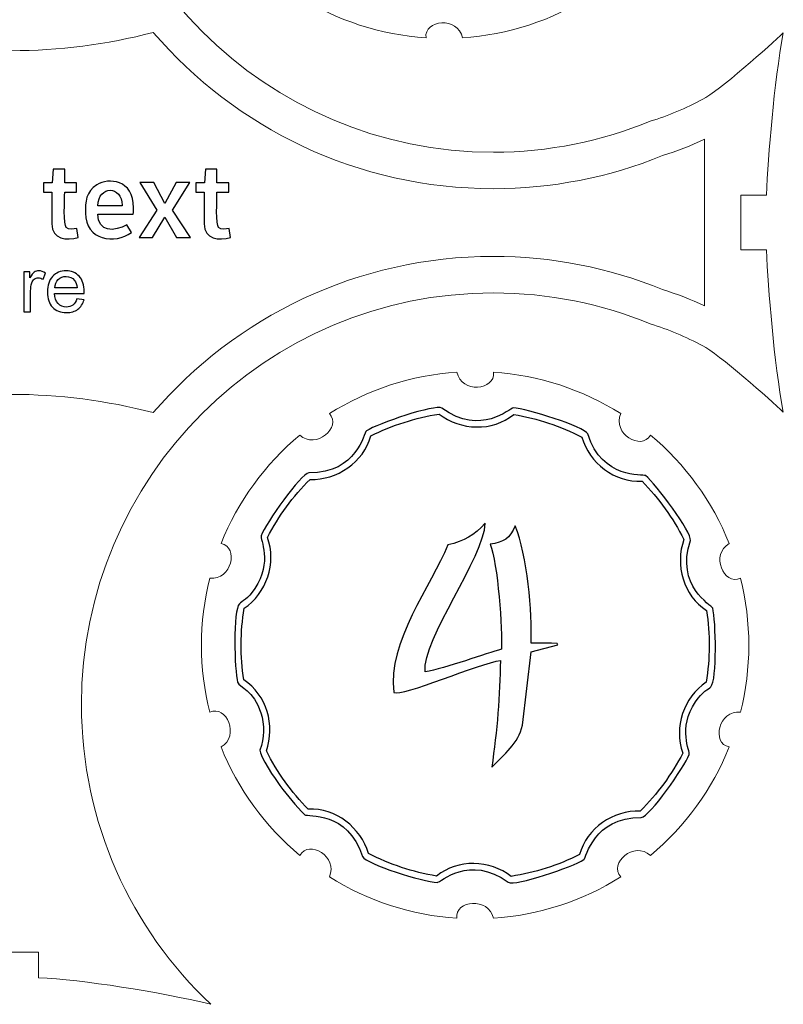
# Model space of a CAD drawing. Header units: millimetres. Extents: x -642 to 704, y -539 to 529.
# Tile 2 of 42: x -596 to -554, y -237 to -183. Entities that reach past the tile are written whole.
import ezdxf

# ---------------------------------------------------------------- set-up
doc = ezdxf.new("R2010")
doc.units = ezdxf.units.MM
doc.header["$MEASUREMENT"] = 0
doc.layers.add('Layer 1', color=7, linetype='Continuous')

msp = doc.modelspace()

# ---------------------------------------------------------------- linework, layer by layer
at = {"layer": 'Layer 1', "color": 1, "lineweight": 9}
for points, knots in [([(-596.4226, -154.0229), (-596.4226, -154.0229), (-594.9226, -154.0229), (-594.9226, -154.0229), (-594.9226, -154.0229), (-594.9226, -154.0229), (-594.9226, -152.6246), (-594.9226, -152.6246), (-594.9226, -152.6246), (-592.5069, -152.521), (-588.3327, -151.8582), (-585.4793, -151.1723), (-585.4793, -151.1723), (-589.8428, -155.2882), (-592.5672, -161.1229), (-592.5672, -167.5947), (-592.5672, -167.5947), (-592.5672, -180.0613), (-582.4611, -190.1675), (-569.9946, -190.1675), (-569.9946, -190.1675), (-566.9497, -190.1675), (-564.0463, -189.5632), (-561.3959, -188.4703), (-561.3959, -188.4703), (-560.4018, -188.1659), (-559.4442, -187.765), (-558.5217, -187.2568), (-558.5217, -187.2568), (-557.7341, -186.9018), (-554.7583, -184.2737), (-554.1029, -183.624), (-554.1029, -183.624), (-554.6196, -186.4353), (-554.9286, -190.2909), (-555.0243, -192.5229), (-555.0243, -192.5229), (-555.0243, -192.5229), (-556.4226, -192.5229), (-556.4226, -192.5229), (-556.4226, -192.5229), (-556.4226, -192.5229), (-556.4226, -195.5229), (-556.4226, -195.5229), (-556.4226, -195.5229), (-556.4226, -195.5229), (-555.0243, -195.5229), (-555.0243, -195.5229), (-555.0243, -195.5229), (-554.9286, -197.7549), (-554.6196, -201.6105), (-554.1029, -204.4218), (-554.1029, -204.4218), (-554.7583, -203.7721), (-557.7341, -201.144), (-558.5217, -200.789), (-558.5217, -200.789), (-559.4442, -200.2808), (-560.4018, -199.8799), (-561.3959, -199.5755), (-561.3959, -199.5755), (-564.0463, -198.4826), (-566.9497, -197.8783), (-569.9946, -197.8783), (-569.9946, -197.8783), (-582.4611, -197.8783), (-592.5672, -207.9845), (-592.5672, -220.4511), (-592.5672, -220.4511), (-592.5672, -226.9229), (-589.8428, -232.7576), (-585.4793, -236.8735), (-585.4793, -236.8735), (-588.3327, -236.1876), (-592.5069, -235.5248), (-594.9226, -235.4212), (-594.9226, -235.4212), (-594.9226, -235.4212), (-594.9226, -234.0229), (-594.9226, -234.0229), (-594.9226, -234.0229), (-594.9226, -234.0229), (-597.9226, -234.0229), (-597.9226, -234.0229), (-597.9226, -234.0229), (-597.9226, -234.0229), (-597.9226, -235.4212), (-597.9226, -235.4212), (-597.9226, -235.4212), (-600.3383, -235.5248), (-604.5125, -236.1876), (-607.3659, -236.8735), (-607.3659, -236.8735), (-603.0024, -232.7576), (-600.278, -226.9229), (-600.278, -220.4511), (-600.278, -220.4511), (-600.278, -207.9845), (-610.3841, -197.8783), (-622.8506, -197.8783), (-622.8506, -197.8783), (-625.8955, -197.8783), (-628.7989, -198.4826), (-631.4493, -199.5755), (-631.4493, -199.5755), (-632.4434, -199.8799), (-633.401, -200.2808), (-634.3235, -200.789), (-634.3235, -200.789), (-635.1111, -201.144), (-638.0869, -203.7721), (-638.7423, -204.4218), (-638.7423, -204.4218), (-638.2256, -201.6105), (-637.9166, -197.7549), (-637.8209, -195.5229), (-637.8209, -195.5229), (-637.8209, -195.5229), (-636.4226, -195.5229), (-636.4226, -195.5229), (-636.4226, -195.5229), (-636.4226, -195.5229), (-636.4226, -192.5229), (-636.4226, -192.5229), (-636.4226, -192.5229), (-636.4226, -192.5229), (-637.8209, -192.5229), (-637.8209, -192.5229), (-637.8209, -192.5229), (-637.9166, -190.2909), (-638.2256, -186.4353), (-638.7423, -183.624), (-638.7423, -183.624), (-638.0869, -184.2737), (-635.1111, -186.9018), (-634.3235, -187.2568), (-634.3235, -187.2568), (-633.401, -187.765), (-632.4434, -188.1659), (-631.4493, -188.4703), (-631.4493, -188.4703), (-628.7989, -189.5632), (-625.8955, -190.1675), (-622.8506, -190.1675), (-622.8506, -190.1675), (-610.3841, -190.1675), (-600.278, -180.0613), (-600.278, -167.5947), (-600.278, -167.5947), (-600.278, -161.1229), (-603.0024, -155.2882), (-607.3659, -151.1723), (-607.3659, -151.1723), (-604.5125, -151.8582), (-600.3383, -152.521), (-597.9226, -152.6246), (-597.9226, -152.6246), (-597.9226, -152.6246), (-597.9226, -154.0229), (-597.9226, -154.0229), (-597.9226, -154.0229), (-597.9226, -154.0229), (-596.4226, -154.0229), (-596.4226, -154.0229)], [0, 0, 0, 0, 0.0238095, 0.0238095, 0.0238095, 0.0238095, 0.047619, 0.047619, 0.047619, 0.047619, 0.0714286, 0.0714286, 0.0714286, 0.0714286, 0.0952381, 0.0952381, 0.0952381, 0.0952381, 0.1190476, 0.1190476, 0.1190476, 0.1190476, 0.1428571, 0.1428571, 0.1428571, 0.1428571, 0.1666667, 0.1666667, 0.1666667, 0.1666667, 0.1904762, 0.1904762, 0.1904762, 0.1904762, 0.2142857, 0.2142857, 0.2142857, 0.2142857, 0.2380952, 0.2380952, 0.2380952, 0.2380952, 0.2619048, 0.2619048, 0.2619048, 0.2619048, 0.2857143, 0.2857143, 0.2857143, 0.2857143, 0.3095238, 0.3095238, 0.3095238, 0.3095238, 0.3333333, 0.3333333, 0.3333333, 0.3333333, 0.3571429, 0.3571429, 0.3571429, 0.3571429, 0.3809524, 0.3809524, 0.3809524, 0.3809524, 0.4047619, 0.4047619, 0.4047619, 0.4047619, 0.4285714, 0.4285714, 0.4285714, 0.4285714, 0.452381, 0.452381, 0.452381, 0.452381, 0.4761905, 0.4761905, 0.4761905, 0.4761905, 0.5, 0.5, 0.5, 0.5, 0.5238095, 0.5238095, 0.5238095, 0.5238095, 0.547619, 0.547619, 0.547619, 0.547619, 0.5714286, 0.5714286, 0.5714286, 0.5714286, 0.5952381, 0.5952381, 0.5952381, 0.5952381, 0.6190476, 0.6190476, 0.6190476, 0.6190476, 0.6428571, 0.6428571, 0.6428571, 0.6428571, 0.6666667, 0.6666667, 0.6666667, 0.6666667, 0.6904762, 0.6904762, 0.6904762, 0.6904762, 0.7142857, 0.7142857, 0.7142857, 0.7142857, 0.7380952, 0.7380952, 0.7380952, 0.7380952, 0.7619048, 0.7619048, 0.7619048, 0.7619048, 0.7857143, 0.7857143, 0.7857143, 0.7857143, 0.8095238, 0.8095238, 0.8095238, 0.8095238, 0.8333333, 0.8333333, 0.8333333, 0.8333333, 0.8571429, 0.8571429, 0.8571429, 0.8571429, 0.8809524, 0.8809524, 0.8809524, 0.8809524, 0.9047619, 0.9047619, 0.9047619, 0.9047619, 0.9285714, 0.9285714, 0.9285714, 0.9285714, 0.952381, 0.952381, 0.952381, 0.952381, 1, 1, 1, 1]), ([(-582.291, -180.4527), (-584.2013, -178.8601), (-585.686, -176.8163), (-586.6105, -174.5074), (-586.6105, -174.5074), (-585.5627, -173.921), (-586.3107, -172.1705), (-587.2282, -172.6063), (-587.2282, -172.6063), (-587.8375, -170.195), (-587.8373, -167.6688), (-587.2282, -165.2575), (-587.2282, -165.2575), (-586.0314, -165.3994), (-585.6158, -163.5424), (-586.6105, -163.3564), (-586.6105, -163.3564), (-585.6861, -161.0475), (-584.2011, -159.0039), (-582.291, -157.4111), (-582.291, -157.4111), (-581.4094, -158.2263), (-579.9759, -156.974), (-580.6738, -156.2362), (-580.6738, -156.2362), (-578.5688, -154.9115), (-576.1662, -154.131), (-573.6846, -153.9652), (-573.6846, -153.9652), (-573.4508, -155.1429), (-571.5547, -154.9726), (-571.6858, -153.9652), (-571.6858, -153.9652), (-569.2042, -154.1308), (-566.8017, -154.9117), (-564.6966, -156.2362), (-564.6966, -156.2362), (-565.1996, -157.3263), (-563.5655, -158.303), (-563.0794, -157.4111), (-563.0794, -157.4111), (-561.1691, -159.0037), (-559.6844, -161.0475), (-558.7599, -163.3564), (-558.7599, -163.3564), (-559.8077, -163.9428), (-559.0597, -165.6933), (-558.1422, -165.2575), (-558.1422, -165.2575), (-557.5329, -167.6688), (-557.5331, -170.195), (-558.1422, -172.6063), (-558.1422, -172.6063), (-559.339, -172.4644), (-559.7546, -174.3214), (-558.7599, -174.5074), (-558.7599, -174.5074), (-559.6843, -176.8163), (-561.1693, -178.8599), (-563.0794, -180.4527), (-563.0794, -180.4527), (-563.961, -179.6375), (-565.3945, -180.8898), (-564.6966, -181.6276), (-564.6966, -181.6276), (-566.8016, -182.9523), (-569.2042, -183.7328), (-571.6858, -183.8986), (-571.6858, -183.8986), (-571.9196, -182.7209), (-573.8157, -182.8912), (-573.6846, -183.8986), (-573.6846, -183.8986), (-576.1662, -183.733), (-578.5687, -182.9521), (-580.6738, -181.6276), (-580.6738, -181.6276), (-580.1708, -180.5375), (-581.8049, -179.5608), (-582.291, -180.4527)], [0, 0, 0, 0, 0.047619, 0.047619, 0.047619, 0.047619, 0.0952381, 0.0952381, 0.0952381, 0.0952381, 0.1428571, 0.1428571, 0.1428571, 0.1428571, 0.1904762, 0.1904762, 0.1904762, 0.1904762, 0.2380952, 0.2380952, 0.2380952, 0.2380952, 0.2857143, 0.2857143, 0.2857143, 0.2857143, 0.3333333, 0.3333333, 0.3333333, 0.3333333, 0.3809524, 0.3809524, 0.3809524, 0.3809524, 0.4285714, 0.4285714, 0.4285714, 0.4285714, 0.4761905, 0.4761905, 0.4761905, 0.4761905, 0.5238095, 0.5238095, 0.5238095, 0.5238095, 0.5714286, 0.5714286, 0.5714286, 0.5714286, 0.6190476, 0.6190476, 0.6190476, 0.6190476, 0.6666667, 0.6666667, 0.6666667, 0.6666667, 0.7142857, 0.7142857, 0.7142857, 0.7142857, 0.7619048, 0.7619048, 0.7619048, 0.7619048, 0.8095238, 0.8095238, 0.8095238, 0.8095238, 0.8571429, 0.8571429, 0.8571429, 0.8571429, 0.9047619, 0.9047619, 0.9047619, 0.9047619, 1, 1, 1, 1]), ([(-580.5976, -228.7127), (-582.5079, -227.1201), (-583.9926, -225.0763), (-584.9171, -222.7674), (-584.9171, -222.7674), (-583.8693, -222.181), (-584.6173, -220.4305), (-585.5348, -220.8663), (-585.5348, -220.8663), (-586.1441, -218.455), (-586.1439, -215.9288), (-585.5348, -213.5175), (-585.5348, -213.5175), (-584.338, -213.6594), (-583.9224, -211.8024), (-584.9171, -211.6164), (-584.9171, -211.6164), (-583.9927, -209.3075), (-582.5077, -207.2639), (-580.5976, -205.6711), (-580.5976, -205.6711), (-579.716, -206.4863), (-578.2825, -205.234), (-578.9804, -204.4962), (-578.9804, -204.4962), (-576.8754, -203.1715), (-574.4728, -202.391), (-571.9912, -202.2252), (-571.9912, -202.2252), (-571.7574, -203.4029), (-569.8613, -203.2326), (-569.9924, -202.2252), (-569.9924, -202.2252), (-567.5108, -202.3908), (-565.1083, -203.1717), (-563.0032, -204.4962), (-563.0032, -204.4962), (-563.5062, -205.5863), (-561.8721, -206.563), (-561.386, -205.6711), (-561.386, -205.6711), (-559.4757, -207.2637), (-557.991, -209.3075), (-557.0665, -211.6164), (-557.0665, -211.6164), (-558.1143, -212.2028), (-557.3663, -213.9533), (-556.4488, -213.5175), (-556.4488, -213.5175), (-555.8395, -215.9288), (-555.8397, -218.455), (-556.4488, -220.8663), (-556.4488, -220.8663), (-557.6456, -220.7244), (-558.0612, -222.5814), (-557.0665, -222.7674), (-557.0665, -222.7674), (-557.9909, -225.0763), (-559.4759, -227.1199), (-561.386, -228.7127), (-561.386, -228.7127), (-562.2676, -227.8975), (-563.7011, -229.1498), (-563.0032, -229.8876), (-563.0032, -229.8876), (-565.1082, -231.2123), (-567.5108, -231.9928), (-569.9924, -232.1586), (-569.9924, -232.1586), (-570.2262, -230.9809), (-572.1223, -231.1512), (-571.9912, -232.1586), (-571.9912, -232.1586), (-574.4728, -231.993), (-576.8753, -231.2121), (-578.9804, -229.8876), (-578.9804, -229.8876), (-578.4774, -228.7975), (-580.1115, -227.8208), (-580.5976, -228.7127)], [0, 0, 0, 0, 0.047619, 0.047619, 0.047619, 0.047619, 0.0952381, 0.0952381, 0.0952381, 0.0952381, 0.1428571, 0.1428571, 0.1428571, 0.1428571, 0.1904762, 0.1904762, 0.1904762, 0.1904762, 0.2380952, 0.2380952, 0.2380952, 0.2380952, 0.2857143, 0.2857143, 0.2857143, 0.2857143, 0.3333333, 0.3333333, 0.3333333, 0.3333333, 0.3809524, 0.3809524, 0.3809524, 0.3809524, 0.4285714, 0.4285714, 0.4285714, 0.4285714, 0.4761905, 0.4761905, 0.4761905, 0.4761905, 0.5238095, 0.5238095, 0.5238095, 0.5238095, 0.5714286, 0.5714286, 0.5714286, 0.5714286, 0.6190476, 0.6190476, 0.6190476, 0.6190476, 0.6666667, 0.6666667, 0.6666667, 0.6666667, 0.7142857, 0.7142857, 0.7142857, 0.7142857, 0.7619048, 0.7619048, 0.7619048, 0.7619048, 0.8095238, 0.8095238, 0.8095238, 0.8095238, 0.8571429, 0.8571429, 0.8571429, 0.8571429, 0.9047619, 0.9047619, 0.9047619, 0.9047619, 1, 1, 1, 1])]:
    msp.add_open_spline(points, degree=3, knots=knots, dxfattribs=at)
at = {"layer": 'Layer 1', "lineweight": 9}
msp.add_open_spline([(-558.4226, -189.4535), (-558.4226, -189.4535), (-558.4226, -198.5923), (-558.4226, -198.5923), (-558.4226, -198.5923), (-559.1653, -198.2372), (-559.9326, -197.9368), (-560.7197, -197.6912), (-560.7197, -197.6912), (-563.6672, -196.4889), (-566.8109, -195.8783), (-569.9946, -195.8783), (-569.9946, -195.8783), (-577.4501, -195.8783), (-584.1298, -199.1998), (-588.6364, -204.443), (-588.6364, -204.443), (-593.7247, -203.1071), (-599.1205, -203.1071), (-604.2088, -204.443), (-604.2088, -204.443), (-608.7154, -199.1998), (-615.3951, -195.8783), (-622.8506, -195.8783), (-622.8506, -195.8783), (-626.0343, -195.8783), (-629.178, -196.4889), (-632.1255, -197.6912), (-632.1255, -197.6912), (-632.9126, -197.9368), (-633.6799, -198.2372), (-634.4226, -198.5923), (-634.4226, -198.5923), (-634.4226, -198.5923), (-634.4226, -189.4535), (-634.4226, -189.4535), (-634.4226, -189.4535), (-633.6799, -189.8086), (-632.9126, -190.109), (-632.1255, -190.3546), (-632.1255, -190.3546), (-629.178, -191.5569), (-626.0343, -192.1675), (-622.8506, -192.1675), (-622.8506, -192.1675), (-615.3951, -192.1675), (-608.7154, -188.846), (-604.2088, -183.6028), (-604.2088, -183.6028), (-599.1205, -184.9387), (-593.7247, -184.9387), (-588.6364, -183.6028), (-588.6364, -183.6028), (-584.1298, -188.846), (-577.4501, -192.1675), (-569.9946, -192.1675), (-569.9946, -192.1675), (-566.8109, -192.1675), (-563.6672, -191.5569), (-560.7197, -190.3546), (-560.7197, -190.3546), (-559.9326, -190.109), (-559.1653, -189.8086), (-558.4226, -189.4535)], degree=3, knots=[0, 0, 0, 0, 0.0588235, 0.0588235, 0.0588235, 0.0588235, 0.1176471, 0.1176471, 0.1176471, 0.1176471, 0.1764706, 0.1764706, 0.1764706, 0.1764706, 0.2352941, 0.2352941, 0.2352941, 0.2352941, 0.2941176, 0.2941176, 0.2941176, 0.2941176, 0.3529412, 0.3529412, 0.3529412, 0.3529412, 0.4117647, 0.4117647, 0.4117647, 0.4117647, 0.4705882, 0.4705882, 0.4705882, 0.4705882, 0.5294118, 0.5294118, 0.5294118, 0.5294118, 0.5882353, 0.5882353, 0.5882353, 0.5882353, 0.6470588, 0.6470588, 0.6470588, 0.6470588, 0.7058824, 0.7058824, 0.7058824, 0.7058824, 0.7647059, 0.7647059, 0.7647059, 0.7647059, 0.8235294, 0.8235294, 0.8235294, 0.8235294, 0.8823529, 0.8823529, 0.8823529, 0.8823529, 1, 1, 1, 1], dxfattribs=at)
at = {"layer": 'Layer 1'}
for points, knots in [([(-592.7537, -194.8439), (-593.366, -195.0208), (-594.1874, -194.955), (-594.1874, -194.0988), (-594.1874, -194.0988), (-594.1874, -194.0988), (-594.1874, -192.3604), (-594.1874, -192.3604), (-594.1874, -192.3604), (-594.1874, -192.3604), (-594.6446, -192.3604), (-594.6446, -192.3604), (-594.6446, -192.3604), (-594.6446, -192.3604), (-594.6446, -191.8411), (-594.6446, -191.8411), (-594.6446, -191.8411), (-594.6446, -191.8411), (-594.1704, -191.8411), (-594.1704, -191.8411), (-594.1704, -191.8411), (-594.1704, -191.8411), (-594.114, -191.1017), (-594.114, -191.1017), (-594.114, -191.1017), (-594.114, -191.1017), (-593.4875, -191.1017), (-593.4875, -191.1017), (-593.4875, -191.1017), (-593.4875, -191.1017), (-593.4875, -191.8411), (-593.4875, -191.8411), (-593.4875, -191.8411), (-593.4875, -191.8411), (-592.8384, -191.8411), (-592.8384, -191.8411), (-592.8384, -191.8411), (-592.8384, -191.8411), (-592.8384, -192.3604), (-592.8384, -192.3604), (-592.8384, -192.3604), (-592.8384, -192.3604), (-593.4875, -192.3604), (-593.4875, -192.3604), (-593.4875, -192.3604), (-593.4875, -192.7899), (-593.568, -194.1526), (-593.3972, -194.302), (-593.3972, -194.302), (-593.2699, -194.4134), (-593.0017, -194.3853), (-592.8271, -194.3528), (-592.8271, -194.3528), (-592.8271, -194.3528), (-592.7537, -194.8439), (-592.7537, -194.8439)], [0, 0, 0, 0, 0.0666667, 0.0666667, 0.0666667, 0.0666667, 0.1333333, 0.1333333, 0.1333333, 0.1333333, 0.2, 0.2, 0.2, 0.2, 0.2666667, 0.2666667, 0.2666667, 0.2666667, 0.3333333, 0.3333333, 0.3333333, 0.3333333, 0.4, 0.4, 0.4, 0.4, 0.4666667, 0.4666667, 0.4666667, 0.4666667, 0.5333333, 0.5333333, 0.5333333, 0.5333333, 0.6, 0.6, 0.6, 0.6, 0.6666667, 0.6666667, 0.6666667, 0.6666667, 0.7333333, 0.7333333, 0.7333333, 0.7333333, 0.8, 0.8, 0.8, 0.8, 0.8666667, 0.8666667, 0.8666667, 0.8666667, 1, 1, 1, 1]), ([(-589.7113, -193.224), (-589.7113, -193.3293), (-589.7189, -193.4422), (-589.7339, -193.5626), (-589.7339, -193.5626), (-589.7339, -193.5626), (-591.6699, -193.5626), (-591.6699, -193.5626), (-591.6699, -193.5626), (-591.657, -194.5619), (-590.7794, -194.5345), (-590.0726, -194.144), (-590.0726, -194.144), (-590.0726, -194.144), (-589.8242, -194.5617), (-589.8242, -194.5617), (-589.8242, -194.5617), (-590.7201, -195.2335), (-592.3529, -194.9975), (-592.3529, -193.5005), (-592.3529, -193.5005), (-592.3529, -192.9035), (-592.3293, -192.3203), (-591.7207, -191.9483), (-591.7207, -191.9483), (-591.0942, -191.5654), (-589.7113, -191.6328), (-589.7113, -193.224)], [0, 0, 0, 0, 0.125, 0.125, 0.125, 0.125, 0.25, 0.25, 0.25, 0.25, 0.375, 0.375, 0.375, 0.375, 0.5, 0.5, 0.5, 0.5, 0.625, 0.625, 0.625, 0.625, 0.75, 0.75, 0.75, 0.75, 1, 1, 1, 1]), ([(-584.4056, -194.8439), (-585.0179, -195.0208), (-585.8393, -194.955), (-585.8393, -194.0988), (-585.8393, -194.0988), (-585.8393, -194.0988), (-585.8393, -192.3604), (-585.8393, -192.3604), (-585.8393, -192.3604), (-585.8393, -192.3604), (-586.2965, -192.3604), (-586.2965, -192.3604), (-586.2965, -192.3604), (-586.2965, -192.3604), (-586.2965, -191.8411), (-586.2965, -191.8411), (-586.2965, -191.8411), (-586.2965, -191.8411), (-585.8223, -191.8411), (-585.8223, -191.8411), (-585.8223, -191.8411), (-585.8223, -191.8411), (-585.7659, -191.1017), (-585.7659, -191.1017), (-585.7659, -191.1017), (-585.7659, -191.1017), (-585.1394, -191.1017), (-585.1394, -191.1017), (-585.1394, -191.1017), (-585.1394, -191.1017), (-585.1394, -191.8411), (-585.1394, -191.8411), (-585.1394, -191.8411), (-585.1394, -191.8411), (-584.4903, -191.8411), (-584.4903, -191.8411), (-584.4903, -191.8411), (-584.4903, -191.8411), (-584.4903, -192.3604), (-584.4903, -192.3604), (-584.4903, -192.3604), (-584.4903, -192.3604), (-585.1394, -192.3604), (-585.1394, -192.3604), (-585.1394, -192.3604), (-585.1394, -192.7899), (-585.2199, -194.1526), (-585.0491, -194.302), (-585.0491, -194.302), (-584.9218, -194.4134), (-584.6536, -194.3853), (-584.479, -194.3528), (-584.479, -194.3528), (-584.479, -194.3528), (-584.4056, -194.8439), (-584.4056, -194.8439)], [0, 0, 0, 0, 0.0666667, 0.0666667, 0.0666667, 0.0666667, 0.1333333, 0.1333333, 0.1333333, 0.1333333, 0.2, 0.2, 0.2, 0.2, 0.2666667, 0.2666667, 0.2666667, 0.2666667, 0.3333333, 0.3333333, 0.3333333, 0.3333333, 0.4, 0.4, 0.4, 0.4, 0.4666667, 0.4666667, 0.4666667, 0.4666667, 0.5333333, 0.5333333, 0.5333333, 0.5333333, 0.6, 0.6, 0.6, 0.6, 0.6666667, 0.6666667, 0.6666667, 0.6666667, 0.7333333, 0.7333333, 0.7333333, 0.7333333, 0.8, 0.8, 0.8, 0.8, 0.8666667, 0.8666667, 0.8666667, 0.8666667, 1, 1, 1, 1]), ([(-590.3379, -193.0772), (-590.3379, -192.0016), (-591.6384, -191.9521), (-591.6699, -193.1054), (-591.6699, -193.1054), (-591.6699, -193.1054), (-590.3379, -193.1054), (-590.3379, -193.1054), (-590.3379, -193.1054), (-590.3379, -193.1054), (-590.3379, -193.0772), (-590.3379, -193.0772)], [0, 0, 0, 0, 0.25, 0.25, 0.25, 0.25, 0.5, 0.5, 0.5, 0.5, 1, 1, 1, 1]), ([(-586.59, -194.8439), (-586.59, -194.8439), (-587.3633, -194.8439), (-587.3633, -194.8439), (-587.3633, -194.8439), (-587.3633, -194.8439), (-587.9955, -193.732), (-587.9955, -193.732), (-587.9955, -193.732), (-587.9955, -193.732), (-588.6671, -194.8439), (-588.6671, -194.8439), (-588.6671, -194.8439), (-588.6671, -194.8439), (-589.4009, -194.8439), (-589.4009, -194.8439), (-589.4009, -194.8439), (-589.4009, -194.8439), (-588.4301, -193.3425), (-588.4301, -193.3425), (-588.4301, -193.3425), (-588.4301, -193.3425), (-589.367, -191.8354), (-589.367, -191.8354), (-589.367, -191.8354), (-589.367, -191.8354), (-588.6051, -191.8354), (-588.6051, -191.8354), (-588.6051, -191.8354), (-588.6051, -191.8354), (-587.9955, -192.97), (-587.9955, -192.97), (-587.9955, -192.97), (-587.9955, -192.97), (-587.3689, -191.8354), (-587.3689, -191.8354), (-587.3689, -191.8354), (-587.3689, -191.8354), (-586.6352, -191.8354), (-586.6352, -191.8354), (-586.6352, -191.8354), (-586.6352, -191.8354), (-587.5721, -193.3368), (-587.5721, -193.3368), (-587.5721, -193.3368), (-587.5721, -193.3368), (-586.59, -194.8439), (-586.59, -194.8439)], [0, 0, 0, 0, 0.0769231, 0.0769231, 0.0769231, 0.0769231, 0.1538462, 0.1538462, 0.1538462, 0.1538462, 0.2307692, 0.2307692, 0.2307692, 0.2307692, 0.3076923, 0.3076923, 0.3076923, 0.3076923, 0.3846154, 0.3846154, 0.3846154, 0.3846154, 0.4615385, 0.4615385, 0.4615385, 0.4615385, 0.5384615, 0.5384615, 0.5384615, 0.5384615, 0.6153846, 0.6153846, 0.6153846, 0.6153846, 0.6923077, 0.6923077, 0.6923077, 0.6923077, 0.7692308, 0.7692308, 0.7692308, 0.7692308, 0.8461538, 0.8461538, 0.8461538, 0.8461538, 1, 1, 1, 1]), ([(-595.7255, -198.9151), (-595.7255, -198.9151), (-595.7255, -196.718), (-595.7255, -196.718), (-595.7255, -196.718), (-595.7255, -196.718), (-595.3911, -196.718), (-595.3911, -196.718), (-595.3911, -196.718), (-595.3911, -196.718), (-595.3911, -197.0546), (-595.3911, -197.0546), (-595.3911, -197.0546), (-595.3057, -196.8986), (-595.2267, -196.7956), (-595.154, -196.7462), (-595.154, -196.7462), (-595.0814, -196.6961), (-595.0016, -196.6715), (-594.9149, -196.6715), (-594.9149, -196.6715), (-594.7893, -196.6715), (-594.6616, -196.711), (-594.5317, -196.7893), (-594.5317, -196.7893), (-594.5317, -196.7893), (-594.6644, -197.1329), (-594.6644, -197.1329), (-594.6644, -197.1329), (-594.7547, -197.0821), (-594.845, -197.0567), (-594.9353, -197.0567), (-594.9353, -197.0567), (-595.0165, -197.0567), (-595.0891, -197.0814), (-595.1533, -197.1301), (-595.1533, -197.1301), (-595.2175, -197.1787), (-595.2634, -197.2465), (-595.2909, -197.3333), (-595.2909, -197.3333), (-595.3325, -197.4652), (-595.353, -197.6098), (-595.353, -197.7672), (-595.353, -197.7672), (-595.353, -197.7672), (-595.353, -198.9151), (-595.353, -198.9151), (-595.353, -198.9151), (-595.353, -198.9151), (-595.7255, -198.9151), (-595.7255, -198.9151)], [0, 0, 0, 0, 0.0714286, 0.0714286, 0.0714286, 0.0714286, 0.1428571, 0.1428571, 0.1428571, 0.1428571, 0.2142857, 0.2142857, 0.2142857, 0.2142857, 0.2857143, 0.2857143, 0.2857143, 0.2857143, 0.3571429, 0.3571429, 0.3571429, 0.3571429, 0.4285714, 0.4285714, 0.4285714, 0.4285714, 0.5, 0.5, 0.5, 0.5, 0.5714286, 0.5714286, 0.5714286, 0.5714286, 0.6428571, 0.6428571, 0.6428571, 0.6428571, 0.7142857, 0.7142857, 0.7142857, 0.7142857, 0.7857143, 0.7857143, 0.7857143, 0.7857143, 0.8571429, 0.8571429, 0.8571429, 0.8571429, 1, 1, 1, 1]), ([(-592.813, -198.2039), (-592.813, -198.2039), (-592.4278, -198.2547), (-592.4278, -198.2547), (-592.4278, -198.2547), (-592.4878, -198.4784), (-592.5999, -198.6526), (-592.7636, -198.7761), (-592.7636, -198.7761), (-592.9273, -198.8996), (-593.1362, -198.9617), (-593.3909, -198.9617), (-593.3909, -198.9617), (-593.7112, -198.9617), (-593.9652, -198.8629), (-594.1529, -198.6653), (-594.1529, -198.6653), (-594.3405, -198.4685), (-594.4344, -198.1912), (-594.4344, -197.8349), (-594.4344, -197.8349), (-594.4344, -197.4666), (-594.3398, -197.1802), (-594.15, -196.977), (-594.15, -196.977), (-593.9602, -196.7731), (-593.714, -196.6715), (-593.4113, -196.6715), (-593.4113, -196.6715), (-593.1185, -196.6715), (-592.8793, -196.7709), (-592.6938, -196.9706), (-592.6938, -196.9706), (-592.5082, -197.1703), (-592.4151, -197.4511), (-592.4151, -197.813), (-592.4151, -197.813), (-592.4151, -197.8349), (-592.4158, -197.8681), (-592.4172, -197.9118), (-592.4172, -197.9118), (-592.4172, -197.9118), (-594.0534, -197.9118), (-594.0534, -197.9118), (-594.0534, -197.9118), (-594.0393, -198.1524), (-593.9715, -198.3373), (-593.8488, -198.465), (-593.8488, -198.465), (-593.7267, -198.5927), (-593.5736, -198.6569), (-593.3909, -198.6569), (-593.3909, -198.6569), (-593.2547, -198.6569), (-593.1383, -198.6209), (-593.0423, -198.5489), (-593.0423, -198.5489), (-592.9457, -198.477), (-592.8695, -198.3619), (-592.813, -198.2039)], [0, 0, 0, 0, 0.0625, 0.0625, 0.0625, 0.0625, 0.125, 0.125, 0.125, 0.125, 0.1875, 0.1875, 0.1875, 0.1875, 0.25, 0.25, 0.25, 0.25, 0.3125, 0.3125, 0.3125, 0.3125, 0.375, 0.375, 0.375, 0.375, 0.4375, 0.4375, 0.4375, 0.4375, 0.5, 0.5, 0.5, 0.5, 0.5625, 0.5625, 0.5625, 0.5625, 0.625, 0.625, 0.625, 0.625, 0.6875, 0.6875, 0.6875, 0.6875, 0.75, 0.75, 0.75, 0.75, 0.8125, 0.8125, 0.8125, 0.8125, 0.875, 0.875, 0.875, 0.875, 1, 1, 1, 1]), ([(-594.0322, -197.607), (-594.0322, -197.607), (-592.8088, -197.607), (-592.8088, -197.607), (-592.8088, -197.607), (-592.825, -197.4222), (-592.8723, -197.2839), (-592.9492, -197.1914), (-592.9492, -197.1914), (-593.067, -197.0482), (-593.2208, -196.9762), (-593.4092, -196.9762), (-593.4092, -196.9762), (-593.5799, -196.9762), (-593.7232, -197.0334), (-593.8396, -197.1477), (-593.8396, -197.1477), (-593.9553, -197.262), (-594.0195, -197.4151), (-594.0322, -197.607)], [0, 0, 0, 0, 0.1666667, 0.1666667, 0.1666667, 0.1666667, 0.3333333, 0.3333333, 0.3333333, 0.3333333, 0.5, 0.5, 0.5, 0.5, 0.6666667, 0.6666667, 0.6666667, 0.6666667, 1, 1, 1, 1]), ([(-581.6913, -224.8806), (-581.9036, -224.5852), (-582.8364, -223.2358), (-582.7872, -222.9345), (-582.7872, -222.9345), (-582.5365, -222.2835), (-582.5267, -221.5512), (-582.7367, -220.8932), (-582.7367, -220.8932), (-583.1302, -219.6602), (-583.9109, -219.4782), (-584.0098, -219.224), (-584.0098, -219.224), (-584.188, -218.5616), (-584.2636, -215.2628), (-583.9107, -214.9151), (-583.9107, -214.9151), (-583.7683, -214.7748), (-583.4574, -214.6696), (-583.0637, -214.0852), (-583.0637, -214.0852), (-582.0852, -212.6328), (-582.7891, -211.366), (-582.7231, -211.1941), (-582.7231, -211.1941), (-582.4653, -210.5223), (-580.5406, -207.7707), (-580.0988, -207.7482), (-580.0988, -207.7482), (-577.4442, -207.7514), (-577.096, -205.5477), (-576.9472, -205.4388), (-576.9472, -205.4388), (-576.3534, -205.052), (-573.1776, -203.9578), (-572.8084, -204.1992), (-572.8084, -204.1992), (-570.6679, -205.7615), (-569.0819, -204.1837), (-568.9021, -204.1829), (-568.9021, -204.1829), (-568.1922, -204.2186), (-564.9818, -205.1994), (-564.8243, -205.6133), (-564.8243, -205.6133), (-564.0107, -208.1347), (-561.8018, -207.7894), (-561.6544, -207.8959), (-561.6544, -207.8959), (-561.1023, -208.3421), (-559.0807, -211.0226), (-559.1964, -211.4493), (-559.1964, -211.4493), (-560.0207, -213.9687), (-558.0306, -214.9865), (-557.9738, -215.1598), (-557.9738, -215.1598), (-557.7956, -215.8222), (-557.72, -219.121), (-558.0729, -219.4687), (-558.0729, -219.4687), (-558.2153, -219.609), (-558.5262, -219.7142), (-558.9199, -220.2986), (-558.9199, -220.2986), (-559.8984, -221.751), (-559.1945, -223.0178), (-559.2605, -223.1897), (-559.2605, -223.1897), (-559.5183, -223.8615), (-561.443, -226.6131), (-561.8848, -226.6356), (-561.8848, -226.6356), (-564.5394, -226.6324), (-564.8876, -228.8361), (-565.0364, -228.945), (-565.0364, -228.945), (-565.6302, -229.3318), (-568.806, -230.426), (-569.1752, -230.1846), (-569.1752, -230.1846), (-571.3157, -228.6223), (-572.9017, -230.2001), (-573.0815, -230.2009), (-573.0815, -230.2009), (-573.7914, -230.1652), (-577.0018, -229.1844), (-577.1593, -228.7705), (-577.1593, -228.7705), (-577.9752, -226.2418), (-580.1964, -226.5952), (-580.3292, -226.4879), (-580.3292, -226.4879), (-580.8256, -225.9891), (-581.2812, -225.4514), (-581.6913, -224.8806)], [0, 0, 0, 0, 0.04, 0.04, 0.04, 0.04, 0.08, 0.08, 0.08, 0.08, 0.12, 0.12, 0.12, 0.12, 0.16, 0.16, 0.16, 0.16, 0.2, 0.2, 0.2, 0.2, 0.24, 0.24, 0.24, 0.24, 0.28, 0.28, 0.28, 0.28, 0.32, 0.32, 0.32, 0.32, 0.36, 0.36, 0.36, 0.36, 0.4, 0.4, 0.4, 0.4, 0.44, 0.44, 0.44, 0.44, 0.48, 0.48, 0.48, 0.48, 0.52, 0.52, 0.52, 0.52, 0.56, 0.56, 0.56, 0.56, 0.6, 0.6, 0.6, 0.6, 0.64, 0.64, 0.64, 0.64, 0.68, 0.68, 0.68, 0.68, 0.72, 0.72, 0.72, 0.72, 0.76, 0.76, 0.76, 0.76, 0.8, 0.8, 0.8, 0.8, 0.84, 0.84, 0.84, 0.84, 0.88, 0.88, 0.88, 0.88, 0.92, 0.92, 0.92, 0.92, 1, 1, 1, 1]), ([(-582.4315, -222.9866), (-581.8342, -224.1661), (-581.0624, -225.2406), (-580.1366, -226.1824), (-580.1366, -226.1824), (-578.6291, -226.0972), (-577.2569, -227.1852), (-576.8405, -228.604), (-576.8405, -228.604), (-575.6677, -229.2051), (-574.4033, -229.6238), (-573.1052, -229.8408), (-573.1052, -229.8408), (-571.9355, -228.8855), (-570.1856, -228.9596), (-569.0157, -229.8626), (-569.0157, -229.8626), (-567.7091, -229.6587), (-566.4501, -229.2572), (-565.2671, -228.6671), (-565.2671, -228.6671), (-564.8821, -227.2073), (-563.4222, -226.2381), (-561.9451, -226.281), (-561.9451, -226.281), (-561.0079, -225.348), (-560.2182, -224.2725), (-559.6093, -223.0997), (-559.6093, -223.0997), (-560.1255, -221.7018), (-559.5557, -220.0401), (-558.3284, -219.2148), (-558.3284, -219.2148), (-558.121, -217.915), (-558.1145, -216.5944), (-558.3088, -215.2936), (-558.3088, -215.2936), (-559.5782, -214.4766), (-560.0491, -212.7893), (-559.5521, -211.3972), (-559.5521, -211.3972), (-560.1494, -210.2177), (-560.9212, -209.1432), (-561.847, -208.2014), (-561.847, -208.2014), (-563.3545, -208.2866), (-564.7267, -207.1986), (-565.1431, -205.7798), (-565.1431, -205.7798), (-566.3159, -205.1787), (-567.5803, -204.76), (-568.8784, -204.543), (-568.8784, -204.543), (-570.0481, -205.4983), (-571.798, -205.4242), (-572.9679, -204.5212), (-572.9679, -204.5212), (-574.2745, -204.7251), (-575.5335, -205.1266), (-576.7165, -205.7167), (-576.7165, -205.7167), (-577.1015, -207.1765), (-578.5614, -208.1457), (-580.0385, -208.1028), (-580.0385, -208.1028), (-580.9757, -209.0358), (-581.7654, -210.1113), (-582.3743, -211.2841), (-582.3743, -211.2841), (-581.8581, -212.682), (-582.4279, -214.3437), (-583.6552, -215.169), (-583.6552, -215.169), (-583.8626, -216.4688), (-583.8691, -217.7894), (-583.6748, -219.0902), (-583.6748, -219.0902), (-582.4054, -219.9072), (-581.9345, -221.5945), (-582.4315, -222.9866)], [0, 0, 0, 0, 0.047619, 0.047619, 0.047619, 0.047619, 0.0952381, 0.0952381, 0.0952381, 0.0952381, 0.1428571, 0.1428571, 0.1428571, 0.1428571, 0.1904762, 0.1904762, 0.1904762, 0.1904762, 0.2380952, 0.2380952, 0.2380952, 0.2380952, 0.2857143, 0.2857143, 0.2857143, 0.2857143, 0.3333333, 0.3333333, 0.3333333, 0.3333333, 0.3809524, 0.3809524, 0.3809524, 0.3809524, 0.4285714, 0.4285714, 0.4285714, 0.4285714, 0.4761905, 0.4761905, 0.4761905, 0.4761905, 0.5238095, 0.5238095, 0.5238095, 0.5238095, 0.5714286, 0.5714286, 0.5714286, 0.5714286, 0.6190476, 0.6190476, 0.6190476, 0.6190476, 0.6666667, 0.6666667, 0.6666667, 0.6666667, 0.7142857, 0.7142857, 0.7142857, 0.7142857, 0.7619048, 0.7619048, 0.7619048, 0.7619048, 0.8095238, 0.8095238, 0.8095238, 0.8095238, 0.8571429, 0.8571429, 0.8571429, 0.8571429, 0.9047619, 0.9047619, 0.9047619, 0.9047619, 1, 1, 1, 1]), ([(-566.4904, -217.0903), (-566.4904, -217.0903), (-566.4565, -217.175), (-566.4565, -217.175), (-566.4565, -217.175), (-566.4565, -217.175), (-567.9128, -217.5475), (-567.9128, -217.5475), (-567.9128, -217.5475), (-567.9128, -217.5475), (-568.4038, -221.5776), (-568.4038, -221.5776), (-568.4038, -221.5776), (-568.5903, -222.572), (-569.4328, -223.1677), (-570.0802, -223.8806), (-570.0802, -223.8806), (-569.7867, -221.8824), (-569.6287, -219.9295), (-569.6061, -218.0216), (-569.6061, -218.0216), (-570.6874, -218.1709), (-575.0412, -220.0415), (-575.4481, -219.7827), (-575.4481, -219.7827), (-575.8033, -216.9914), (-573.396, -213.9322), (-572.4848, -211.6886), (-572.4848, -211.6886), (-571.5892, -211.4967), (-571.0376, -211.153), (-570.4358, -210.5033), (-570.4358, -210.5033), (-570.4886, -212.3463), (-573.8949, -216.8698), (-573.7378, -218.6482), (-573.7378, -218.6482), (-572.6513, -218.4714), (-570.3267, -217.6225), (-569.5553, -217.412), (-569.5553, -217.412), (-569.4647, -216.4367), (-569.7674, -212.6369), (-570.1649, -211.6547), (-570.1649, -211.6547), (-569.4157, -211.5413), (-569.1034, -211.342), (-568.7933, -210.6557), (-568.7933, -210.6557), (-568.1524, -212.2351), (-567.8386, -215.4307), (-567.9297, -217.0734), (-567.9297, -217.0734), (-567.8394, -217.0734), (-567.3596, -217.079), (-566.4904, -217.0903)], [0, 0, 0, 0, 0.0666667, 0.0666667, 0.0666667, 0.0666667, 0.1333333, 0.1333333, 0.1333333, 0.1333333, 0.2, 0.2, 0.2, 0.2, 0.2666667, 0.2666667, 0.2666667, 0.2666667, 0.3333333, 0.3333333, 0.3333333, 0.3333333, 0.4, 0.4, 0.4, 0.4, 0.4666667, 0.4666667, 0.4666667, 0.4666667, 0.5333333, 0.5333333, 0.5333333, 0.5333333, 0.6, 0.6, 0.6, 0.6, 0.6666667, 0.6666667, 0.6666667, 0.6666667, 0.7333333, 0.7333333, 0.7333333, 0.7333333, 0.8, 0.8, 0.8, 0.8, 0.8666667, 0.8666667, 0.8666667, 0.8666667, 1, 1, 1, 1])]:
    msp.add_open_spline(points, degree=3, knots=knots, dxfattribs=at)

doc.saveas('drawing.dxf')
